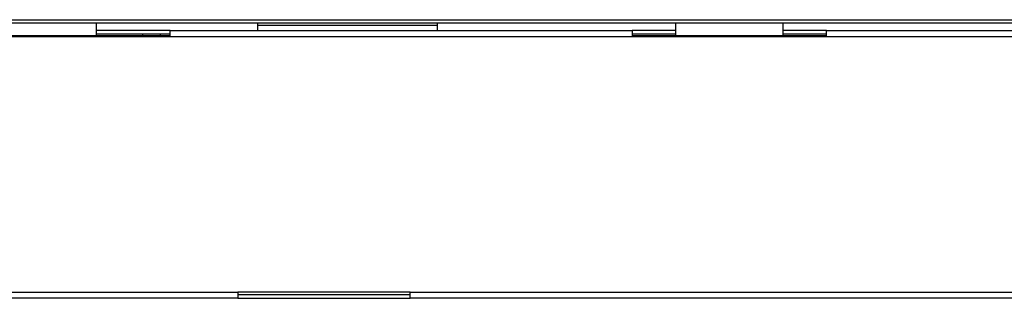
# Model space of a CAD drawing. Header units: millimetres. Extents: x 648 to 8064, y -571 to 3420.
# Tile 30 of 81: x 3238 to 3786, y -411 to -256. Entities that reach past the tile are written whole.
import ezdxf

# ---------------------------------------------------------------- set-up
doc = ezdxf.new("R2010")
doc.units = ezdxf.units.MM
doc.header["$MEASUREMENT"] = 0

# ---------------------------------------------------------------- blocks, each defined once
blk = doc.blocks.new('Voor')
for p, q in [((545.83, 412.11), (1667.83, 412.11)), ((1667.83, 410.11), (545.83, 410.11)), ((754.83, 403.11), (754.83, 410.11)), ((795.83, 406.11), (754.83, 406.11)), ((795.83, 406.11), (1052.83, 406.11)), ((795.83, 403.11), (795.83, 406.11)), ((844.33, 410.11), (844.33, 409.11)), ((844.33, 409.11), (844.33, 406.11)), ((844.33, 409.11), (944.33, 409.11)), ((944.33, 410.11), (944.33, 409.11)), ((944.33, 409.11), (944.33, 406.11)), ((1052.83, 406.11), (1052.83, 403.11)), ((1076.83, 406.11), (1052.83, 406.11)), ((1076.83, 410.11), (1076.83, 403.11)), ((1136.83, 403.11), (1136.83, 410.11)), ((1160.83, 406.11), (1136.83, 406.11)), ((1160.83, 406.11), (1417.83, 406.11)), ((1160.83, 403.11), (1160.83, 406.11)), ((1666.33, 402.61), (537.03, 402.61)), ((795.83, 403.11), (687.83, 403.11)), ((795.83, 404.11), (754.83, 404.11)), ((780.33, 404.11), (780.33, 403.11)), ((790.33, 403.11), (790.33, 404.11)), ((1076.83, 404.11), (1052.83, 404.11)), ((1160.83, 403.11), (1052.83, 403.11)), ((1160.83, 404.11), (1136.83, 404.11)), ((537.03, 260.61), (833.33, 260.61)), ((833.33, 260.61), (833.33, 257.11)), ((929.33, 260.61), (833.33, 260.61)), ((929.33, 259.11), (833.33, 259.11)), ((929.33, 260.61), (1386.33, 260.61)), ((929.33, 257.11), (929.33, 260.61)), ((833.33, 257.11), (565.95, 257.11)), ((833.33, 257.11), (929.33, 257.11)), ((1386.33, 257.11), (929.33, 257.11))]:
    blk.add_line(p, q)

msp = doc.modelspace()

# ---------------------------------------------------------------- block references
msp.add_blockref('Voor', (2525.75, -668.31))

doc.saveas('drawing.dxf')
